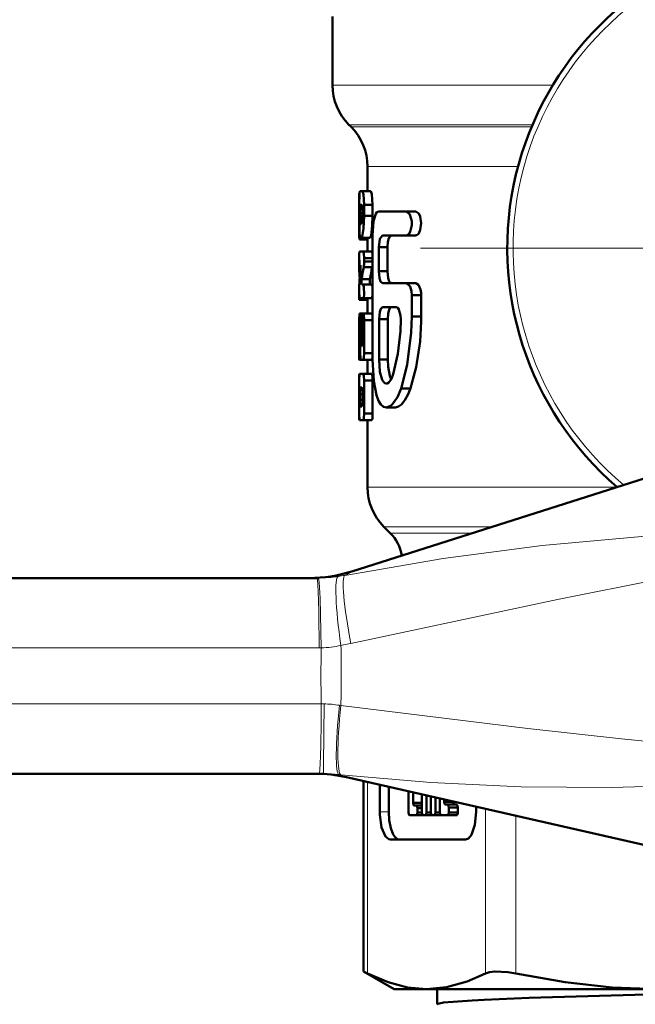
# Model space of a CAD drawing. Extents: x -1358 to 1757, y -1552 to 637.
# Tile 49 of 98: x -600 to -578, y -139 to -104. Entities that reach past the tile are written whole.
import ezdxf

# ---------------------------------------------------------------- set-up
doc = ezdxf.new("R2010")
doc.units = 0
doc.linetypes.add('DASHDOT', pattern=[18.5, 12, -3, 0.5, -3])

msp = doc.modelspace()

# ---------------------------------------------------------------- linework, layer by layer
at = {"color": 7, "lineweight": 50}
for p, q in [((-589.051, -103.601), (-589.051, -106.051)), ((-588.387, -107.544), (-588.465, -107.466)), ((-587.801, -108.958), (-587.801, -109.844)), ((-588.078, -109.844), (-587.981, -109.844)), ((-587.981, -109.844), (-587.679, -109.844)), ((-588.094, -109.905), (-588.099, -110.15)), ((-588.099, -110.15), (-588.099, -111.08)), ((-588.096, -110.725), (-588.096, -110.334)), ((-588.064, -110.334), (-588.007, -110.334)), ((-587.92, -110.334), (-587.92, -110.725)), ((-587.92, -110.334), (-587.616, -110.334)), ((-587.616, -110.334), (-587.616, -110.725)), ((-587.397, -110.568), (-586.411, -110.568)), ((-586.411, -110.568), (-586.077, -110.568)), ((-588.078, -110.627), (-587.981, -110.627)), ((-587.92, -110.725), (-587.616, -110.725)), ((-588.047, -111.019), (-588.03, -111.019)), ((-588.085, -111.57), (-587.801, -111.57)), ((-588.061, -111.509), (-588.012, -111.509)), ((-588.012, -111.509), (-587.71, -111.509)), ((-587.801, -111.509), (-587.801, -111.999)), ((-587.625, -115.869), (-587.625, -111.423)), ((-587.266, -111.423), (-586.411, -111.423)), ((-586.411, -111.423), (-586.077, -111.423)), ((-587.397, -111.85), (-587.397, -112.705)), ((-587.397, -111.85), (-587.083, -111.85)), ((-587.083, -111.85), (-587.083, -112.705)), ((-588.099, -112.305), (-588.099, -112.415)), ((-588.089, -111.999), (-587.952, -111.999)), ((-587.952, -111.999), (-587.649, -111.999)), ((-587.92, -112.244), (-587.92, -112.354)), ((-587.92, -112.244), (-587.616, -112.244)), ((-587.649, -111.999), (-587.625, -112.078)), ((-588.099, -112.415), (-588.097, -112.622)), ((-588.097, -112.622), (-588.045, -112.622)), ((-588.089, -112.489), (-588.052, -112.489)), ((-588.048, -112.669), (-588.052, -112.489)), ((-587.935, -112.561), (-587.632, -112.561)), ((-587.92, -112.354), (-587.616, -112.354)), ((-587.625, -112.52), (-587.632, -112.561)), ((-588.013, -112.994), (-587.711, -112.994)), ((-587.397, -112.705), (-587.083, -112.705)), ((-588.008, -113.175), (-587.952, -113.175)), ((-587.952, -113.175), (-587.649, -113.175)), ((-587.649, -113.175), (-587.625, -113.254)), ((-587.266, -113.133), (-586.411, -113.133)), ((-586.411, -113.133), (-586.077, -113.133)), ((-588.089, -113.665), (-588.097, -113.42)), ((-588.096, -113.42), (-588.096, -113.414)), ((-588.094, -113.725), (-587.794, -113.725)), ((-588.089, -113.665), (-587.952, -113.665)), ((-587.952, -113.665), (-587.649, -113.665)), ((-587.801, -113.665), (-587.801, -114.215)), ((-587.625, -113.586), (-587.649, -113.665)), ((-586.216, -113.56), (-586.216, -114.33)), ((-586.216, -113.56), (-585.877, -113.56)), ((-585.881, -113.476), (-585.877, -113.56)), ((-585.877, -113.56), (-585.877, -114.33)), ((-587.26, -113.988), (-586.778, -113.988)), ((-588.096, -114.46), (-588.089, -114.215)), ((-588.089, -114.215), (-588.057, -114.215)), ((-588.057, -114.215), (-587.757, -114.215)), ((-587.801, -114.215), (-588.027, -114.215)), ((-587.649, -114.215), (-587.952, -114.215)), ((-587.388, -115.869), (-587.388, -114.415)), ((-587.388, -114.415), (-587.074, -114.415)), ((-587.074, -115.869), (-587.074, -114.415)), ((-586.216, -114.33), (-585.877, -114.33)), ((-585.877, -114.33), (-585.878, -114.503)), ((-588.096, -115.636), (-588.096, -114.46)), ((-588.078, -114.803), (-588.078, -115.636)), ((-588.078, -114.803), (-588.059, -114.803)), ((-588.073, -114.705), (-588.07, -114.705)), ((-588.017, -114.705), (-588.017, -115.293)), ((-588.017, -114.705), (-587.981, -114.705)), ((-587.981, -115.293), (-587.981, -114.46)), ((-587.92, -114.46), (-587.92, -115.636)), ((-587.92, -114.46), (-587.616, -114.46)), ((-588.096, -114.858), (-588.097, -114.87)), ((-588.057, -115.636), (-588.057, -114.901)), ((-588.017, -115.293), (-588.007, -115.391)), ((-588.017, -115.293), (-587.981, -115.293)), ((-588.007, -115.391), (-587.992, -115.391)), ((-587.992, -115.391), (-587.981, -115.293)), ((-588.078, -115.636), (-588.058, -115.636)), ((-587.92, -115.636), (-587.616, -115.636)), ((-587.625, -115.802), (-587.649, -115.881)), ((-587.789, -115.881), (-588.089, -115.881)), ((-588.069, -115.881), (-588.039, -115.881)), ((-588.039, -115.881), (-587.952, -115.881)), ((-587.952, -115.881), (-587.649, -115.881)), ((-587.801, -115.881), (-587.801, -116.371)), ((-587.388, -115.869), (-587.074, -115.869)), ((-588.094, -116.371), (-588.099, -116.616)), ((-588.096, -116.616), (-588.089, -116.371)), ((-588.089, -116.371), (-587.952, -116.371)), ((-587.952, -116.371), (-587.649, -116.371)), ((-567.5, -116.807), (-588.361, -123.444)), ((-588.099, -116.616), (-588.099, -117.791)), ((-588.096, -117.791), (-588.096, -116.616)), ((-588.064, -116.861), (-588.007, -116.861)), ((-587.92, -116.616), (-587.92, -117.791)), ((-587.92, -116.616), (-587.616, -116.616)), ((-587.616, -116.616), (-587.616, -117.791)), ((-586.597, -116.895), (-586.267, -116.895)), ((-586.224, -116.755), (-586.267, -116.895)), ((-588.078, -117.301), (-588.078, -117.105)), ((-588.078, -117.105), (-587.981, -117.105)), ((-587.981, -117.105), (-587.981, -117.301)), ((-588.078, -117.301), (-587.981, -117.301)), ((-588.064, -117.546), (-588.007, -117.546)), ((-586.804, -117.579), (-587.124, -117.579)), ((-588.099, -117.791), (-588.094, -118.036)), ((-588.089, -118.036), (-588.097, -117.791)), ((-587.92, -117.791), (-587.616, -117.791)), ((-588.089, -118.036), (-587.952, -118.036)), ((-587.952, -118.036), (-587.649, -118.036)), ((-587.801, -118.036), (-587.801, -120.43)), ((-586.99, -122.069), (-587.215, -121.844)), ((-663.246, -123.68), (-589.609, -123.68)), ((-589.531, -130.68), (-663.246, -130.68)), ((-589.382, -130.68), (-589.531, -130.68)), ((-567.396, -135.613), (-588.554, -130.804)), ((-587.947, -137.747), (-587.947, -130.942)), ((-587.362, -132.036), (-587.362, -131.075)), ((-587.038, -131.149), (-587.038, -132.036)), ((-586.33, -132.065), (-586.33, -131.31)), ((-586.169, -131.352), (-586.143, -131.352)), ((-586.169, -131.352), (-586.169, -131.714)), ((-585.854, -132.065), (-585.854, -131.418)), ((-585.691, -131.455), (-585.691, -132.065)), ((-585.529, -132.065), (-585.529, -131.492)), ((-585.366, -131.529), (-585.366, -132.065)), ((-585.208, -132.065), (-585.208, -131.564)), ((-585.053, -131.6), (-585.053, -131.684)), ((-585.053, -131.684), (-584.728, -131.684)), ((-584.728, -131.684), (-584.728, -131.674)), ((-586.169, -131.714), (-585.844, -131.714)), ((-586.127, -131.815), (-586.054, -131.815)), ((-586.053, -131.815), (-585.854, -131.815)), ((-586.012, -131.916), (-585.854, -131.916)), ((-586.012, -131.916), (-586.012, -132.065)), ((-585.01, -131.785), (-584.938, -131.785)), ((-584.937, -131.785), (-584.613, -131.785)), ((-584.896, -131.886), (-584.571, -131.886)), ((-584.896, -131.886), (-584.896, -132.065)), ((-584.571, -132.065), (-584.571, -131.886)), ((-583.913, -131.859), (-583.913, -132.036)), ((-586.054, -132.166), (-586.288, -132.166)), ((-586.288, -132.166), (-586.053, -132.166)), ((-586.053, -132.166), (-585.729, -132.166)), ((-586.012, -132.065), (-585.854, -132.065)), ((-585.734, -132.166), (-585.811, -132.166)), ((-585.811, -132.166), (-585.733, -132.166)), ((-585.733, -132.166), (-585.408, -132.166)), ((-585.691, -132.065), (-585.529, -132.065)), ((-585.487, -132.166), (-585.408, -132.166)), ((-585.409, -132.166), (-585.486, -132.166)), ((-585.408, -132.166), (-585.084, -132.166)), ((-585.366, -132.065), (-585.208, -132.065)), ((-584.938, -132.166), (-585.166, -132.166)), ((-584.937, -132.166), (-584.612, -132.166)), ((-584.896, -132.065), (-584.571, -132.065)), ((-584.296, -133.036), (-586.98, -133.036)), ((-587.947, -137.747), (-587.795, -137.825)), ((-586.851, -138.38), (-587.947, -137.747)), ((-586.851, -138.38), (-585.687, -138.38)), ((-585.687, -138.38), (-577.406, -138.38)), ((-585.311, -138.926), (-585.311, -138.38))]:
    msp.add_line(p, q, dxfattribs=at)
at = {"color": 7, "lineweight": 18}
for p, q in [((-589.051, -106.051), (-581.174, -106.051)), ((-588.465, -107.466), (-581.899, -107.466)), ((-588.387, -107.544), (-581.932, -107.544)), ((-587.801, -108.958), (-582.415, -108.958)), ((-578.879, -120.43), (-587.801, -120.43)), ((-583.332, -121.844), (-587.215, -121.844)), ((-586.99, -122.069), (-584.039, -122.069)), ((-589.609, -123.68), (-589.557, -123.68)), ((-589.533, -126.18), (-663.169, -126.18)), ((-589.455, -126.179), (-589.533, -126.179)), ((-663.169, -128.18), (-589.454, -128.18)), ((-589.454, -128.18), (-589.355, -128.181)), ((-588.802, -128.231), (-588.752, -128.24)), ((-588.749, -130.718), (-588.824, -130.71)), ((-587.795, -130.977), (-587.795, -137.825)), ((-587.038, -132.036), (-587.362, -132.036)), ((-583.578, -137.825), (-583.578, -131.935)), ((-582.496, -132.181), (-582.496, -137.825))]:
    msp.add_line(p, q, dxfattribs=at)
at = {"color": 7, "linetype": 'DASHDOT', "lineweight": 18}
msp.add_line((-557.193, -111.88), (-585.91, -111.88), dxfattribs=at)
at = {"color": 7, "lineweight": 50}
for points in [[(-588.096, -110.334), (-588.09, -109.935), (-588.078, -109.844)], [(-587.981, -109.844), (-587.942, -109.963), (-587.92, -110.334)], [(-587.679, -109.844), (-587.64, -109.955), (-587.616, -110.334)], [(-588.078, -110.627), (-588.072, -110.367), (-588.067, -110.338), (-588.065, -110.335), (-588.064, -110.334)], [(-588.007, -110.334), (-588.003, -110.338), (-587.995, -110.361), (-587.985, -110.448), (-587.981, -110.627)], [(-587.625, -111.423), (-587.584, -110.918), (-587.499, -110.649), (-587.461, -110.597), (-587.397, -110.568)], [(-586.411, -110.568), (-586.281, -110.679), (-586.219, -110.92), (-586.218, -111.053), (-586.272, -111.292), (-586.325, -111.377), (-586.411, -111.423)], [(-586.077, -110.568), (-585.967, -110.639), (-585.914, -110.751), (-585.877, -110.99), (-585.911, -111.231), (-585.967, -111.351), (-586.005, -111.393), (-586.039, -111.414)], [(-588.061, -111.509), (-588.074, -111.482), (-588.089, -111.309), (-588.097, -110.725)], [(-588.047, -111.019), (-588.049, -111.017), (-588.054, -111.009), (-588.065, -110.944), (-588.078, -110.627)], [(-587.981, -110.627), (-588.009, -110.967), (-588.03, -111.019)], [(-587.92, -110.725), (-587.939, -111.179), (-587.987, -111.473), (-588.012, -111.509)], [(-587.616, -110.725), (-587.627, -111.074), (-587.672, -111.427), (-587.687, -111.479), (-587.71, -111.509)], [(-588.099, -111.08), (-588.095, -111.481), (-588.084, -111.57)], [(-587.266, -111.423), (-587.359, -111.545), (-587.397, -111.85)], [(-586.95, -111.423), (-587.035, -111.518), (-587.068, -111.65), (-587.083, -111.85)], [(-588.089, -112.489), (-588.095, -112.106), (-588.089, -111.999)], [(-587.952, -111.999), (-587.929, -112.072), (-587.919, -112.244)], [(-588.013, -112.994), (-588.016, -113.125), (-588.013, -113.161), (-588.008, -113.175)], [(-587.711, -112.994), (-587.715, -113.125), (-587.711, -113.161), (-587.706, -113.175)], [(-587.397, -112.705), (-587.372, -112.959), (-587.333, -113.076), (-587.266, -113.133)], [(-587.083, -112.705), (-587.059, -112.955), (-587.02, -113.072), (-586.954, -113.132)], [(-588.094, -113.237), (-588.098, -113.288), (-588.094, -113.725)], [(-587.952, -113.175), (-587.926, -113.268), (-587.924, -113.548), (-587.934, -113.623), (-587.952, -113.665)], [(-586.411, -113.133), (-586.276, -113.255), (-586.227, -113.424), (-586.216, -113.56)], [(-586.077, -113.133), (-585.975, -113.194), (-585.901, -113.361), (-585.881, -113.476)], [(-587.388, -114.415), (-587.364, -114.164), (-587.325, -114.046), (-587.26, -113.988)], [(-587.074, -114.415), (-587.06, -114.221), (-587.027, -114.083), (-587.002, -114.031), (-586.98, -114.004), (-586.943, -113.988)], [(-586.778, -113.988), (-586.719, -114.016), (-586.677, -114.071), (-586.615, -114.288), (-586.606, -114.428)], [(-588.057, -114.215), (-588.031, -114.341), (-588.016, -114.705)], [(-587.981, -114.46), (-587.972, -114.285), (-587.961, -114.227), (-587.957, -114.219), (-587.955, -114.217), (-587.953, -114.215), (-587.952, -114.215)], [(-587.952, -114.215), (-587.95, -114.216), (-587.949, -114.216), (-587.946, -114.219), (-587.943, -114.226), (-587.936, -114.248), (-587.92, -114.46)], [(-587.649, -114.215), (-587.648, -114.215), (-587.645, -114.217), (-587.643, -114.22), (-587.638, -114.23), (-587.625, -114.294)], [(-586.606, -114.428), (-586.622, -114.847), (-586.715, -115.662), (-586.876, -116.382)], [(-586.216, -114.33), (-586.233, -114.894), (-586.382, -116.051), (-586.597, -116.895)], [(-588.057, -114.901), (-588.063, -114.742), (-588.067, -114.714), (-588.07, -114.705)], [(-585.878, -114.503), (-585.921, -115.221), (-586.064, -116.135), (-586.224, -116.755)], [(-588.089, -115.881), (-588.09, -115.88), (-588.09, -115.878), (-588.093, -115.861), (-588.097, -115.636)], [(-588.078, -115.636), (-588.085, -115.856), (-588.088, -115.878), (-588.088, -115.88), (-588.089, -115.881)], [(-588.039, -115.881), (-588.052, -115.809), (-588.058, -115.636)], [(-587.92, -115.636), (-587.929, -115.808), (-587.938, -115.854), (-587.952, -115.881)], [(-587.124, -117.579), (-587.227, -117.551), (-587.321, -117.47), (-587.402, -117.339), (-587.478, -117.144), (-587.579, -116.644), (-587.625, -115.869)], [(-587.12, -116.723), (-587.176, -116.707), (-587.21, -116.68), (-587.271, -116.587), (-587.354, -116.304), (-587.388, -115.869)], [(-586.956, -116.584), (-587.006, -116.451), (-587.063, -116.125), (-587.074, -115.869)], [(-587.952, -116.371), (-587.929, -116.443), (-587.919, -116.616)], [(-587.649, -116.371), (-587.626, -116.443), (-587.616, -116.616)], [(-586.876, -116.382), (-586.938, -116.55), (-587.039, -116.691), (-587.095, -116.72), (-587.12, -116.723)], [(-588.078, -117.105), (-588.074, -116.933), (-588.068, -116.872), (-588.064, -116.861)], [(-588.007, -116.861), (-588.003, -116.865), (-587.995, -116.888), (-587.981, -117.105)], [(-586.597, -116.895), (-586.725, -117.21), (-586.913, -117.477), (-586.973, -117.526), (-587.124, -117.579)], [(-586.267, -116.895), (-586.359, -117.133), (-586.463, -117.322), (-586.58, -117.468), (-586.692, -117.55), (-586.804, -117.579)], [(-588.064, -117.546), (-588.066, -117.542), (-588.071, -117.519), (-588.078, -117.301)], [(-587.981, -117.301), (-587.992, -117.499), (-587.999, -117.534), (-588.007, -117.546)], [(-587.92, -117.791), (-587.929, -117.963), (-587.938, -118.009), (-587.952, -118.036)], [(-587.616, -117.791), (-587.626, -117.963), (-587.634, -118.009), (-587.649, -118.036)], [(-585.053, -131.684), (-585.044, -131.745), (-585.034, -131.768), (-585.024, -131.78), (-585.019, -131.783), (-585.01, -131.785)], [(-584.686, -131.785), (-584.694, -131.783), (-584.7, -131.779), (-584.71, -131.767), (-584.726, -131.717), (-584.728, -131.684)], [(-586.98, -133.036), (-587.041, -133.022), (-587.158, -132.92), (-587.295, -132.601), (-587.36, -132.146), (-587.362, -132.036)], [(-587.038, -132.036), (-587.02, -132.337), (-586.965, -132.623), (-586.877, -132.851), (-586.807, -132.953), (-586.732, -133.015), (-586.655, -133.036)], [(-586.169, -131.714), (-586.16, -131.775), (-586.15, -131.798), (-586.141, -131.81), (-586.135, -131.813), (-586.127, -131.815)], [(-586.054, -131.815), (-586.045, -131.817), (-586.04, -131.821), (-586.03, -131.834), (-586.02, -131.856), (-586.012, -131.916)], [(-584.938, -131.785), (-584.93, -131.787), (-584.925, -131.79), (-584.915, -131.801), (-584.906, -131.822), (-584.896, -131.886)], [(-584.571, -131.886), (-584.58, -131.825), (-584.593, -131.798), (-584.601, -131.79), (-584.613, -131.785)], [(-583.913, -132.036), (-583.958, -132.501), (-584.08, -132.861), (-584.192, -132.998), (-584.296, -133.036)], [(-586.288, -132.166), (-586.296, -132.164), (-586.301, -132.161), (-586.31, -132.15), (-586.32, -132.129), (-586.33, -132.065)], [(-586.012, -132.065), (-586.02, -132.126), (-586.03, -132.148), (-586.04, -132.16), (-586.046, -132.164), (-586.054, -132.166)], [(-585.811, -132.166), (-585.82, -132.164), (-585.825, -132.16), (-585.835, -132.148), (-585.845, -132.126), (-585.854, -132.065)], [(-585.691, -132.065), (-585.7, -132.126), (-585.71, -132.148), (-585.72, -132.16), (-585.725, -132.164), (-585.734, -132.166)], [(-585.486, -132.166), (-585.495, -132.164), (-585.5, -132.16), (-585.51, -132.148), (-585.52, -132.126), (-585.529, -132.065)], [(-585.366, -132.065), (-585.375, -132.126), (-585.385, -132.148), (-585.395, -132.16), (-585.4, -132.164), (-585.409, -132.166)], [(-585.166, -132.166), (-585.175, -132.164), (-585.18, -132.16), (-585.19, -132.148), (-585.2, -132.125), (-585.208, -132.065)], [(-584.896, -132.065), (-584.904, -132.125), (-584.914, -132.148), (-584.924, -132.16), (-584.929, -132.164), (-584.938, -132.166)], [(-584.613, -132.166), (-584.605, -132.164), (-584.599, -132.16), (-584.589, -132.148), (-584.573, -132.097), (-584.571, -132.065)], [(-587.795, -137.825), (-587.062, -138.139), (-586.365, -138.321), (-585.687, -138.38)], [(-585.687, -138.38), (-584.974, -138.315), (-584.24, -138.114), (-583.578, -137.825)], [(-583.578, -137.825), (-583.433, -137.775), (-583.249, -137.75), (-582.78, -137.775), (-582.496, -137.825)], [(-582.496, -137.825), (-580.727, -138.139), (-579.046, -138.32), (-577.406, -138.38)], [(-583.626, -138.766), (-582.014, -138.699), (-577.82, -138.574), (-569.704, -138.38)], [(-585.311, -138.926), (-585.31, -138.923), (-585.308, -138.919), (-585.302, -138.915), (-585.284, -138.906), (-585.077, -138.866), (-584.059, -138.788), (-583.626, -138.766)]]:
    msp.add_lwpolyline(points, dxfattribs=at)
at = {"color": 7, "lineweight": 18}
for points in [[(-588.607, -123.583), (-585.089, -122.975), (-581.558, -122.514), (-577.994, -122.198), (-575.127, -122.045), (-573.218, -121.984), (-569.388, -121.929), (-567.233, -121.918)], [(-567.232, -121.938), (-572.271, -122.777), (-577.296, -123.708), (-581.005, -124.447), (-588.395, -126.019)], [(-589.455, -126.179), (-589.496, -124.405), (-589.529, -123.83), (-589.547, -123.7), (-589.551, -123.686), (-589.554, -123.682), (-589.556, -123.68), (-589.557, -123.68)], [(-589.382, -130.68), (-589.381, -130.679), (-589.38, -130.676), (-589.377, -130.644), (-589.368, -130.347), (-589.355, -128.181)], [(-588.752, -128.24), (-582.065, -129.061), (-578.717, -129.434), (-573.675, -129.93), (-570.427, -130.204), (-567.178, -130.437)], [(-567.178, -130.449), (-571.018, -130.772), (-572.935, -130.913), (-575.823, -131.079), (-579.066, -131.173), (-582.307, -131.147), (-585.533, -130.995), (-588.749, -130.718)]]:
    msp.add_lwpolyline(points, dxfattribs=at)
at = {"color": 7, "lineweight": 50}
for centre, radius, start, end in [((-571.551, -111.88), 11.25, 103.5334, 229.4195), ((-587.051, -106.051), 2, 180, 225), ((-589.801, -108.958), 2, 0, 45.0002), ((-586.09, -111.272), 0.151, 274.9924, 289.7639), ((-585.207, -112.225), 2.892, 176.7524, 181.5832), ((-581.382, -112.385), 6.72, 182.0213, 184.8669), ((-580.687, -113.56), 7.415, 173.1002, 177.2739), ((-579.479, -114.312), 8.635, 168.303, 171.2226), ((-589.052, -112.378), 1.132, 350.6834, 1.1802), ((-579.276, -114.322), 8.539, 168.1002, 171.0544), ((-582.967, -113.381), 5.13, 178.0597, 180.3681), ((-587.571, -114.774), 0.507, 172.167, 183.2668), ((-578.66, -115.081), 9.44, 178.7212, 181.3635), ((-585.801, -120.43), 2, 180, 225.0001), ((-588.051, -123.13), 1.5, 9.7731, 45), ((-589.877, -118.68), 4.999, 269.9999, 287.6513), ((-589.662, -135.678), 4.999, 77.1928, 90)]:
    msp.add_arc(centre, radius, start, end, dxfattribs=at)
at = {"color": 7, "lineweight": 18}
for centre, radius, start, end in [((-571.551, -111.88), 11.045, 103.5334, 230.0805), ((-589.618, -118.366), 5.314, 278.3437, 280.9673), ((-589.029, -122.543), 1.122, 292.0807, 306.5259), ((-589.615, -118.423), 5.257, 270.6368, 278.4005), ((-590.02, -118.607), 7.588, 279.6299, 282.3675), ((-536.902, -127.164), 52.562, 178.927, 181.1077), ((-589.545, -122.722), 3.458, 271.499, 283.2876), ((-643.4, -127.13), 54.66, 358.8366, 1.0925), ((-589.391, -131.616), 3.435, 80.1285, 89.4033), ((-589.385, -135.94), 5.26, 83.8808, 89.9671), ((-589.07, -131.847), 1.164, 63.7085, 77.8222)]:
    msp.add_arc(centre, radius, start, end, dxfattribs=at)
for centre, major_axis, ratio, start_param, end_param in [((-588.12, -126.034), (0.481, -2.453), 0.106524, 3.163817, 4.685283), ((-589.609, -126.18), (0, 2.5), 0.030539, 4.712389, 6.283185), ((-588.476, -126.095), (0.367, -2.473), 0.108324, 3.158386, 4.693363), ((-589.531, -128.18), (0, 2.5), 0.030539, 3.141593, 4.712389), ((-588.553, -128.225), (-0.268, -2.486), 0.098821, 4.725741, 6.270612), ((-588.478, -128.233), (-0.267, -2.486), 0.108736, 4.726975, 6.267162)]:
    msp.add_ellipse(centre, major_axis=major_axis, ratio=ratio, start_param=start_param, end_param=end_param, dxfattribs=at)

doc.saveas('drawing.dxf')
